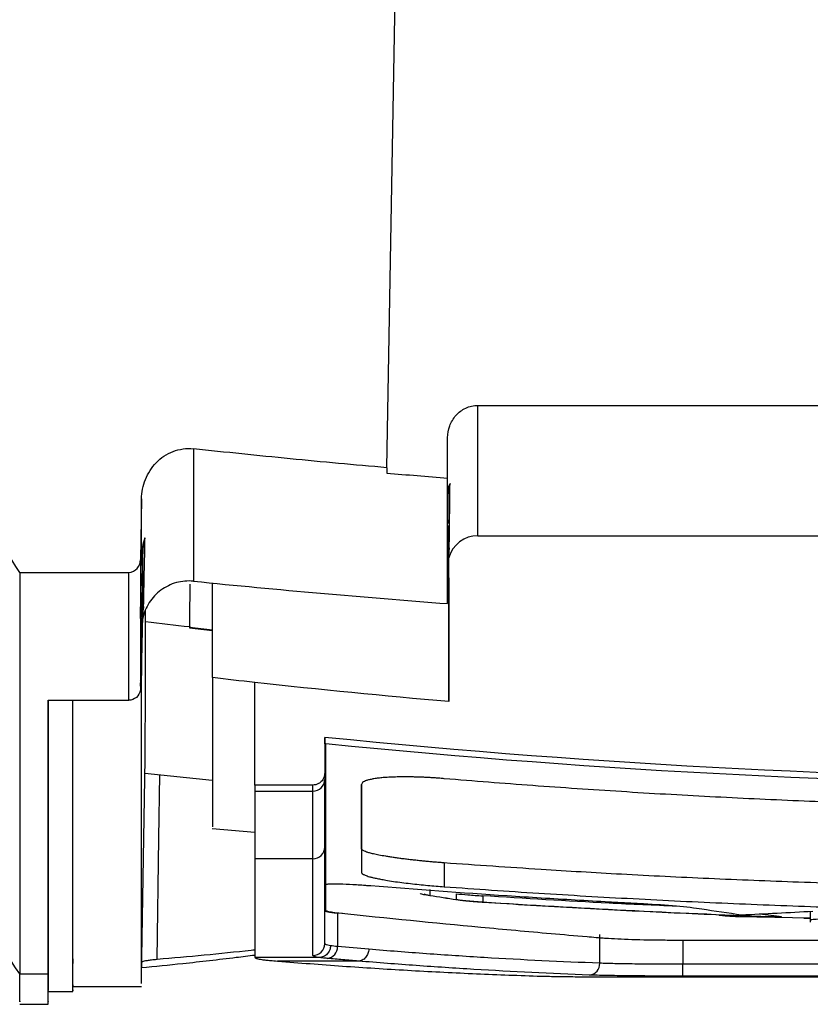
# Model space of a CAD drawing. Header units: millimetres. Extents: x 82 to 1002, y -172 to 1064.
# Tile 120 of 159: x 642 to 658, y 689 to 710. Entities that reach past the tile are written whole.
import ezdxf

# ---------------------------------------------------------------- set-up
doc = ezdxf.new("R2010")
doc.units = ezdxf.units.MM

msp = doc.modelspace()

# ---------------------------------------------------------------- linework, layer by layer
at = {"color": 7, "linetype": 'Continuous', "lineweight": 25}
for p, q in [((649.512, 700.831), (649.773, 715.79)), ((651.438, 702.15), (679.96, 702.15)), ((651.438, 699.393), (651.438, 702.15)), ((650.799, 700.611), (650.799, 701.466)), ((650.799, 697.956), (650.799, 700.611)), ((644.325, 700.171), (644.304, 698.884)), ((650.823, 700.309), (650.823, 699.761)), ((651.438, 699.393), (679.96, 699.393)), ((644.304, 697.676), (644.325, 698.971)), ((650.823, 695.883), (650.823, 698.929)), ((641.748, 698.617), (644.054, 698.617)), ((650.823, 698.498), (650.823, 698.325)), ((644.327, 696.433), (644.349, 697.713)), ((644.349, 697.677), (644.349, 697.641)), ((644.412, 697.572), (644.409, 697.806)), ((645.341, 697.461), (645.341, 697.443)), ((644.322, 696.266), (644.325, 696.418)), ((644.322, 696.266), (644.299, 696.266)), ((644.303, 696.331), (644.303, 696.304)), ((646.723, 694.117), (646.723, 696.287)), ((642.348, 695.912), (644.053, 695.912)), ((648.198, 695.125), (648.198, 694.371)), ((648.198, 694.991), (648.198, 695.125)), ((648.198, 694.989), (648.198, 694.991)), ((648.223, 694.989), (648.198, 694.989)), ((644.323, 690.055), (644.404, 694.669)), ((644.397, 694.369), (645.822, 694.221)), ((648.198, 694.371), (648.198, 694.235)), ((647.948, 694.117), (646.723, 694.117)), ((646.723, 693.989), (647.948, 693.989)), ((645.821, 693.198), (646.723, 693.119)), ((648.978, 692.766), (648.978, 692.263)), ((647.948, 692.558), (646.723, 692.558)), ((650.728, 692.469), (650.728, 691.966)), ((648.199, 692.059), (648.224, 692.059)), ((648.199, 692.008), (648.199, 692.009)), ((648.199, 692.009), (648.224, 692.009)), ((648.199, 692.008), (648.224, 692.008)), ((650.421, 691.907), (650.421, 691.784)), ((650.988, 691.695), (650.988, 691.818)), ((651.541, 691.774), (651.542, 691.642)), ((648.199, 690.761), (648.199, 691.468)), ((648.576, 691.398), (648.47, 691.408)), ((648.47, 691.408), (648.47, 690.7)), ((657.756, 691.342), (657.419, 691.385)), ((658.468, 691.442), (658.468, 691.214)), ((658.333, 691.302), (658.468, 691.299)), ((654.015, 690.348), (654.015, 690.958)), ((642.348, 690.12), (642.352, 690.338)), ((642.874, 690.444), (642.872, 690.34)), ((648.087, 690.469), (646.724, 690.469)), ((646.724, 690.469), (646.724, 690.469)), ((648.913, 690.393), (647.203, 690.393)), ((675.679, 690.325), (655.769, 690.325)), ((641.748, 690.12), (642.348, 690.12)), ((654.125, 690.061), (677.322, 690.061)), ((675.679, 690.075), (655.769, 690.075)), ((642.348, 689.479), (642.353, 689.753)), ((642.353, 689.753), (642.872, 689.753)), ((642.872, 689.752), (642.874, 689.858)), ((642.872, 689.852), (644.323, 689.852)), ((641.748, 689.48), (642.348, 689.48))]:
    msp.add_line(p, q, dxfattribs=at)
at = {"color": 8, "linetype": 'Continuous', "lineweight": 25}
for p, q in [((657.46, 691.387), (657.813, 691.343)), ((658.468, 691.3), (656.967, 691.331)), ((655.769, 690.831), (655.769, 690.325))]:
    msp.add_line(p, q, dxfattribs=at)
at = {"color": 8, "linetype": 'Continuous', "lineweight": 25, "flags": 128}
msp.add_lwpolyline([(645.343, 698.366), (645.343, 698.12), (645.342, 697.875), (645.341, 697.655), (645.341, 697.461)], dxfattribs=at)
at = {"color": 7, "linetype": 'Continuous', "lineweight": 25, "flags": 128}
for points in [[(650.799, 698.326), (650.812, 698.325), (650.823, 698.325)], [(648.223, 694.989), (648.209, 694.99), (648.198, 694.991)], [(644.655, 690.426), (644.694, 692.995), (644.714, 694.336)], [(655.769, 690.075), (655.769, 690.081), (655.769, 690.095), (655.769, 690.119), (655.769, 690.15), (655.769, 690.187), (655.769, 690.23), (655.769, 690.277), (655.769, 690.325)]]:
    msp.add_lwpolyline(points, dxfattribs=at)
at = {"color": 7, "linetype": 'Continuous', "lineweight": 25}
for centre, radius, start, end in [((651.438, 698.754), 0.639, 90, 164.2668), ((665.719, 868.172), 171.923, 263.19276, 263.35469), ((647.95, 694.237), 0.248, 269.5978, 359.5919), ((647.95, 692.807), 0.249, 269.7511, 359.7488), ((647.949, 690.761), 0.25, 269.9558, 359.9556), ((648.228, 690.691), 0.242, 276.0793, 2.058), ((653.778, 690.335), 0.238, 275.1064, 3.0943)]:
    msp.add_arc(centre, radius, start, end, dxfattribs=at)
for points, knots in [([(641.748, 698.617), (641.322, 699.277), (640.918, 699.949), (640.156, 701.316), (639.797, 702.013), (639.128, 703.425), (638.818, 704.143), (638.246, 705.594), (637.985, 706.329), (637.748, 707.071)], [0, 0, 0, 0, 0.25, 0.25, 0.5, 0.5, 0.75, 0.75, 1, 1, 1, 1]), ([(650.799, 701.466), (650.799, 701.552), (650.814, 701.635), (650.873, 701.797), (650.916, 701.871), (651.032, 702.001), (651.101, 702.055), (651.261, 702.13), (651.348, 702.15), (651.438, 702.15)], [0, 0, 0, 0, 0.25, 0.25, 0.5, 0.5, 0.75, 0.75, 1, 1, 1, 1]), ([(644.325, 700.171), (644.328, 700.312), (644.355, 700.45), (644.434, 700.648), (644.466, 700.711), (644.542, 700.829), (644.586, 700.886), (644.686, 700.989), (644.74, 701.035), (644.859, 701.114), (644.925, 701.148), (645.06, 701.2), (645.13, 701.218), (645.276, 701.238), (645.35, 701.239), (645.423, 701.231)], [0, 0, 0, 0, 0.25, 0.25, 0.375, 0.375, 0.5, 0.5, 0.625, 0.625, 0.75, 0.75, 0.875, 0.875, 1, 1, 1, 1]), ([(649.512, 700.831), (648.83, 700.89), (648.148, 700.953), (646.785, 701.087), (646.104, 701.158), (645.423, 701.231)], [0, 0, 0, 0, 0.5, 0.5, 1, 1, 1, 1]), ([(650.849, 700.498), (650.845, 700.479), (650.836, 700.446), (650.829, 700.401), (650.825, 700.365), (650.824, 700.338), (650.823, 700.32), (650.823, 700.312), (650.823, 700.309)], [0, 0, 0, 0, 0.294486, 0.534844, 0.72352, 0.862791, 0.954517, 1, 1, 1, 1]), ([(650.823, 699.761), (650.823, 699.752), (650.822, 699.718), (650.812, 699.679), (650.801, 699.652), (650.799, 699.649)], [0, 0, 0, 0, 0.241136, 0.901217, 1, 1, 1, 1]), ([(650.823, 698.5), (650.823, 698.727), (650.823, 699.084), (650.823, 699.469), (650.823, 699.61)], [0, 0, 0, 0, 0.6339028, 1, 1, 1, 1]), ([(644.398, 699.347), (644.391, 699.322), (644.378, 699.276), (644.365, 699.211), (644.357, 699.155), (644.352, 699.109), (644.35, 699.072), (644.35, 699.05), (644.349, 699.041)], [0, 0, 0, 0, 0.248519, 0.462532, 0.643412, 0.792503, 0.911021, 1, 1, 1, 1]), ([(644.369, 697.896), (644.373, 698.127), (644.378, 698.367), (644.389, 698.853), (644.394, 699.1), (644.398, 699.347)], [0, 0, 0, 0, 0.5, 0.5, 1, 1, 1, 1]), ([(650.832, 699.135), (650.83, 699.117), (650.824, 699.081), (650.823, 699.044), (650.823, 699.026)], [0, 0, 0, 0, 0.497362, 1, 1, 1, 1]), ([(644.054, 698.617), (644.124, 698.617), (644.19, 698.651), (644.279, 698.752), (644.303, 698.818), (644.304, 698.884)], [0, 0, 0, 0, 0.5, 0.5, 1, 1, 1, 1]), ([(650.823, 698.5), (650.823, 698.49), (650.822, 698.471), (650.818, 698.443), (650.81, 698.416), (650.803, 698.399), (650.799, 698.391)], [0, 0, 0, 0, 0.257965, 0.508537, 0.754799, 1, 1, 1, 1]), ([(645.423, 698.43), (645.301, 698.442), (645.18, 698.431), (645.003, 698.383), (644.947, 698.361), (644.838, 698.308), (644.785, 698.276), (644.687, 698.204), (644.642, 698.164), (644.559, 698.076), (644.521, 698.027), (644.455, 697.925), (644.427, 697.872), (644.38, 697.759), (644.362, 697.7), (644.349, 697.641)], [0, 0, 0, 0, 0.25, 0.25, 0.375, 0.375, 0.5, 0.5, 0.625, 0.625, 0.75, 0.75, 0.875, 0.875, 1, 1, 1, 1]), ([(645.423, 698.43), (646.318, 698.34), (647.214, 698.254), (649.006, 698.096), (649.902, 698.023), (650.799, 697.956)], [0, 0, 0, 0, 0.5, 0.5, 1, 1, 1, 1]), ([(645.823, 696.389), (645.823, 696.697), (645.823, 697.194), (645.823, 698.064), (645.823, 698.394)], [0, 0, 0, 0, 0.620544, 1, 1, 1, 1]), ([(650.823, 698.325), (650.823, 697.77), (650.823, 697.29), (650.823, 696.477), (650.823, 696.144), (650.823, 695.883)], [0, 0, 0, 0, 0.5, 0.5, 1, 1, 1, 1]), ([(644.369, 697.896), (644.365, 697.876), (644.358, 697.836), (644.352, 697.774), (644.35, 697.733), (644.349, 697.713)], [0, 0, 0, 0, 0.33095, 0.663884, 1, 1, 1, 1]), ([(644.328, 697.755), (644.327, 697.745), (644.326, 697.723), (644.32, 697.69), (644.311, 697.663), (644.303, 697.646), (644.301, 697.64)], [0, 0, 0, 0, 0.268067, 0.547044, 0.835536, 1, 1, 1, 1]), ([(644.403, 694.669), (644.403, 694.706), (644.403, 694.819), (644.405, 695.296), (644.407, 695.972), (644.409, 696.597), (644.41, 696.988), (644.41, 697.145), (644.411, 697.33), (644.411, 697.483), (644.412, 697.572)], [0, 0, 0, 0, 0.120408, 0.366743, 0.613037, 0.829677, 0.872241, 0.898754, 0.940779, 1, 1, 1, 1]), ([(644.303, 696.328), (644.307, 696.339), (644.316, 696.36), (644.325, 696.395), (644.326, 696.42), (644.327, 696.433)], [0, 0, 0, 0, 0.303708, 0.639554, 1, 1, 1, 1]), ([(645.823, 696.389), (645.823, 695.862), (645.823, 694.809), (645.824, 693.823), (645.824, 693.257), (645.824, 693.242), (645.824, 693.236)], [0, 0, 0, 0, 0.268309, 0.53666, 0.804962, 1, 1, 1, 1]), ([(644.299, 696.266), (644.299, 696.237), (644.3, 696.208), (644.3, 696.18), (644.3, 696.161), (644.3, 696.143), (644.3, 696.124)], [0, 0, 0, 0, 0.001, 0.001, 0.001, 0.001646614, 0.001646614, 0.001646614, 0.001646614]), ([(644.323, 689.916), (644.323, 689.917), (644.323, 689.919), (644.323, 690.594), (644.323, 691.864), (644.322, 693.699), (644.322, 695.41), (644.322, 696.266)], [0, 0, 0, 0, 0.145048, 0.358786, 0.572524, 0.786262, 1, 1, 1, 1]), ([(641.748, 696.018), (641.748, 694.527), (641.748, 693.286), (641.748, 691.318), (641.748, 690.589), (641.748, 690.12)], [0, 0, 0, 0, 0.5, 0.5, 1, 1, 1, 1]), ([(644.3, 696.124), (644.29, 696.066), (644.26, 696.011), (644.171, 695.934), (644.112, 695.912), (644.053, 695.912)], [0, 0, 0, 0, 0.5, 0.5, 1, 1, 1, 1]), ([(642.35, 695.912), (642.35, 695.107), (642.351, 693.833), (642.351, 692.502), (642.351, 691.591), (642.352, 690.851), (642.352, 690.509), (642.352, 690.338)], [0, 0, 0, 0, 0.299991, 0.474808, 0.649698, 0.824812, 1, 1, 1, 1]), ([(642.872, 690.34), (642.872, 690.703), (642.872, 691.43), (642.872, 693.294), (642.872, 695.051), (642.872, 695.912)], [0, 0, 0, 0, 0.33758, 0.675161, 1, 1, 1, 1]), ([(642.874, 690.444), (642.874, 690.809), (642.874, 691.538), (642.874, 693.374), (642.874, 695.091), (642.874, 695.912)], [0, 0, 0, 0, 0.342806, 0.685612, 1, 1, 1, 1]), ([(683.248, 695.125), (677.426, 694.535), (671.575, 694.24), (659.872, 694.24), (654.02, 694.535), (648.198, 695.125)], [0, 0, 0, 0, 0.5, 0.5, 1, 1, 1, 1]), ([(683.223, 694.989), (677.41, 694.404), (671.566, 694.111), (659.88, 694.111), (654.037, 694.404), (648.223, 694.989)], [0, 0, 0, 0, 0.5, 0.5, 1, 1, 1, 1]), ([(648.198, 694.371), (648.198, 694.36), (648.197, 694.338), (648.191, 694.306), (648.179, 694.269), (648.158, 694.229), (648.123, 694.185), (648.073, 694.147), (648.012, 694.122), (647.969, 694.118), (647.948, 694.117)], [0, 0, 0, 0, 0.080345, 0.164259, 0.251245, 0.37568, 0.500689, 0.675574, 0.843608, 1, 1, 1, 1]), ([(650.728, 694.252), (650.697, 694.255), (650.635, 694.26), (650.543, 694.267), (650.451, 694.273), (650.36, 694.277), (650.271, 694.282), (650.182, 694.285), (650.095, 694.287), (650.01, 694.289), (649.928, 694.29), (649.847, 694.29), (649.77, 694.289), (649.695, 694.287), (649.622, 694.285), (649.553, 694.282), (649.471, 694.277), (649.38, 694.269), (649.283, 694.257), (649.196, 694.242), (649.121, 694.225), (649.059, 694.205), (649.014, 694.182), (648.984, 694.157), (648.98, 694.138), (648.978, 694.128)], [0, 0, 0, 0, 0.033906, 0.067549, 0.101028, 0.134447, 0.167973, 0.201555, 0.235083, 0.268449, 0.301629, 0.33471, 0.367787, 0.400951, 0.434176, 0.467334, 0.500295, 0.556873, 0.615284, 0.675539, 0.737036, 0.800122, 0.865144, 0.931716, 1, 1, 1, 1]), ([(648.978, 694.128), (648.978, 694.069), (648.978, 693.952), (648.978, 693.783), (648.978, 693.618), (648.978, 693.459), (648.978, 693.305), (648.978, 693.156), (648.978, 693.013), (648.978, 692.874), (648.978, 692.741), (648.978, 692.614), (648.978, 692.491), (648.978, 692.374), (648.978, 692.3), (648.978, 692.263)], [0, 0, 0, 0, 0.076968, 0.153923, 0.230866, 0.307799, 0.384723, 0.46164, 0.538552, 0.61546, 0.692366, 0.769271, 0.846177, 0.923086, 1, 1, 1, 1]), ([(648.978, 692.766), (648.978, 692.821), (648.978, 692.918), (648.978, 693.043), (648.978, 693.152), (648.978, 693.268), (648.978, 693.403), (648.978, 693.547), (648.978, 693.717), (648.978, 693.909), (648.978, 694.053), (648.978, 694.126), (648.978, 694.128)], [0, 0, 0, 0, 0.1424748, 0.2486092, 0.3184035, 0.4154172, 0.519274, 0.6231703, 0.7270111, 0.8698165, 0.9965618, 1, 1, 1, 1]), ([(665.723, 693.624), (665.41, 693.624), (664.784, 693.625), (663.845, 693.633), (662.907, 693.645), (661.969, 693.662), (661.031, 693.684), (660.093, 693.711), (659.156, 693.743), (658.219, 693.78), (657.282, 693.822), (656.345, 693.869), (655.408, 693.92), (654.472, 693.977), (653.535, 694.038), (652.599, 694.104), (651.663, 694.175), (651.04, 694.227), (650.728, 694.252)], [0, 0, 0, 0, 0.0625295, 0.1250471, 0.1875544, 0.2500533, 0.3125453, 0.3750323, 0.4375159, 0.4999978, 0.5624798, 0.6249637, 0.687451, 0.7499435, 0.8124429, 0.874951, 0.9374695, 1, 1, 1, 1]), ([(650.728, 692.469), (650.697, 692.472), (650.635, 692.477), (650.54, 692.485), (650.444, 692.493), (650.347, 692.502), (650.249, 692.512), (650.15, 692.522), (650.052, 692.533), (649.954, 692.544), (649.856, 692.556), (649.76, 692.569), (649.666, 692.582), (649.576, 692.595), (649.465, 692.614), (649.346, 692.635), (649.233, 692.659), (649.147, 692.68), (649.084, 692.699), (649.041, 692.716), (649.012, 692.73), (648.995, 692.742), (648.985, 692.752), (648.98, 692.759), (648.979, 692.763), (648.978, 692.766), (648.978, 692.766), (648.978, 692.766)], [0, 0, 0, 0, 0.033612, 0.068021, 0.103224, 0.139213, 0.175977, 0.213503, 0.251776, 0.290959, 0.331146, 0.372254, 0.414089, 0.45658, 0.499907, 0.579831, 0.652626, 0.718221, 0.777251, 0.829504, 0.874631, 0.912688, 0.9439, 0.968286, 0.9858, 0.996383, 1, 1, 1, 1]), ([(665.723, 691.922), (665.344, 691.924), (664.593, 691.928), (663.478, 691.939), (662.384, 691.955), (661.313, 691.974), (660.262, 691.999), (659.234, 692.027), (657.923, 692.07), (656.337, 692.133), (654.522, 692.223), (652.658, 692.336), (651.41, 692.422), (650.728, 692.469)], [0, 0, 0, 0, 0.0757591, 0.1500735, 0.2229445, 0.2943733, 0.3643612, 0.4329098, 0.5000205, 0.6266651, 0.750006, 0.863423, 1, 1, 1, 1]), ([(648.978, 692.263), (648.979, 692.26), (648.98, 692.254), (648.987, 692.244), (649.001, 692.233), (649.022, 692.221), (649.053, 692.208), (649.093, 692.193), (649.145, 692.178), (649.21, 692.162), (649.288, 692.144), (649.381, 692.125), (649.502, 692.104), (649.65, 692.079), (649.826, 692.055), (650.008, 692.033), (650.191, 692.013), (650.373, 691.995), (650.552, 691.979), (650.67, 691.97), (650.728, 691.966)], [0, 0, 0, 0, 0.032329, 0.067125, 0.104453, 0.144448, 0.187329, 0.23297, 0.281123, 0.331703, 0.385, 0.441334, 0.500257, 0.580213, 0.657629, 0.732027, 0.803115, 0.871507, 0.937153, 1, 1, 1, 1]), ([(649.172, 691.982), (649.153, 691.983), (649.102, 691.987), (649, 691.995), (648.817, 692.007), (648.619, 692.018), (648.449, 692.022), (648.352, 692.022), (648.288, 692.02), (648.246, 692.015), (648.231, 692.011), (648.224, 692.009)], [0, 0, 0, 0, 0.046072, 0.125465, 0.250154, 0.499406, 0.628688, 0.7494, 0.832631, 0.915862, 1, 1, 1, 1]), ([(654.942, 691.602), (654.822, 691.608), (654.701, 691.614), (654.461, 691.627), (654.1, 691.647), (653.258, 691.695), (651.574, 691.8), (650.133, 691.905), (649.172, 691.982)], [0, 0, 0, 0, 0.0625, 0.0625, 0.125, 0.25, 0.5, 1, 1, 1, 1]), ([(650.299, 691.818), (650.299, 691.818), (650.299, 691.816), (650.301, 691.813), (650.313, 691.807), (650.336, 691.8), (650.37, 691.793), (650.404, 691.787), (650.421, 691.784)], [0, 0, 0, 0, 0.00041, 0.168503, 0.352507, 0.552424, 0.768255, 1, 1, 1, 1]), ([(650.728, 691.966), (651.061, 691.942), (651.727, 691.895), (652.725, 691.829), (653.724, 691.769), (654.723, 691.713), (655.722, 691.662), (656.721, 691.616), (657.721, 691.575), (658.72, 691.538), (659.72, 691.507), (660.72, 691.48), (661.72, 691.458), (662.721, 691.441), (663.721, 691.429), (664.722, 691.421), (665.389, 691.42), (665.723, 691.42)], [0, 0, 0, 0, 0.066691, 0.133371, 0.200043, 0.266708, 0.333367, 0.400022, 0.466675, 0.533327, 0.59998, 0.666635, 0.733294, 0.799958, 0.86663, 0.93331, 1, 1, 1, 1]), ([(650.988, 691.818), (651.049, 691.81), (651.133, 691.802), (651.324, 691.787), (651.432, 691.78), (651.541, 691.774)], [0, 0, 0, 0, 0.5, 0.5, 1, 1, 1, 1]), ([(660.819, 690.83), (659.785, 690.83), (658.235, 690.83), (656.555, 690.83), (655.909, 690.83), (655.65, 690.83), (655.522, 690.831), (655.148, 690.834), (654.673, 690.844), (654.295, 690.861), (654.104, 690.874), (654.068, 690.876), (654.001, 690.882), (653.97, 690.885), (653.874, 690.893), (653.81, 690.898), (653.49, 690.926), (652.731, 690.992), (651.002, 691.15), (649.53, 691.296), (648.433, 691.411), (648.38, 691.418), (648.299, 691.432), (648.27, 691.44), (648.232, 691.455), (648.224, 691.463), (648.224, 691.479), (648.224, 691.519), (648.224, 691.621), (648.224, 691.716), (648.224, 691.782)], [0, 0, 0, 0, 0.125, 0.1875, 0.203125, 0.203125, 0.21875, 0.21875, 0.25, 0.28125, 0.28125, 0.289062, 0.289062, 0.296875, 0.296875, 0.3125, 0.3125, 0.375, 0.5, 0.75, 0.75, 0.765625, 0.765625, 0.78125, 0.78125, 0.796875, 0.796875, 0.8125, 0.875, 1, 1, 1, 1]), ([(651.534, 691.638), (651.414, 691.646), (651.293, 691.656), (651.08, 691.676), (650.987, 691.687), (650.918, 691.698)], [0, 0, 0, 0, 0.5, 0.5, 1, 1, 1, 1]), ([(650.988, 691.695), (650.999, 691.694), (651.022, 691.69), (651.059, 691.685), (651.098, 691.68), (651.139, 691.676), (651.18, 691.671), (651.221, 691.667), (651.261, 691.664), (651.301, 691.66), (651.34, 691.657), (651.378, 691.654), (651.414, 691.651), (651.449, 691.648), (651.481, 691.646), (651.512, 691.644), (651.532, 691.642), (651.542, 691.642)], [0, 0, 0, 0, 0.089149, 0.175086, 0.257812, 0.337326, 0.413628, 0.486719, 0.556597, 0.623264, 0.686718, 0.746961, 0.803992, 0.857811, 0.908419, 0.955815, 1, 1, 1, 1]), ([(651.542, 691.642), (651.879, 691.62), (652.553, 691.577), (653.566, 691.519), (654.578, 691.465), (655.589, 691.416), (656.601, 691.371), (657.276, 691.345), (657.613, 691.332)], [0, 0, 0, 0, 0.166792, 0.3335291, 0.5002149, 0.6668529, 0.8334468, 1, 1, 1, 1]), ([(656.171, 691.492), (656.032, 691.513), (655.846, 691.535), (655.422, 691.573), (655.184, 691.589), (654.942, 691.602)], [0, 0, 0, 0, 0.5, 0.5, 1, 1, 1, 1]), ([(648.199, 691.468), (648.199, 691.466), (648.201, 691.461), (648.21, 691.455), (648.223, 691.449), (648.243, 691.442), (648.267, 691.436), (648.297, 691.43), (648.332, 691.425), (648.373, 691.419), (648.418, 691.413), (648.453, 691.41), (648.47, 691.408)], [0, 0, 0, 0, 0.102762, 0.204172, 0.304499, 0.404016, 0.503005, 0.60175, 0.700539, 0.799656, 0.899384, 1, 1, 1, 1]), ([(656.967, 691.329), (656.855, 691.333), (656.745, 691.339), (656.588, 691.352), (656.541, 691.358), (656.541, 691.364)], [0, 0, 0, 0, 0.5, 0.5, 1, 1, 1, 1]), ([(657.813, 691.343), (657.839, 691.34), (657.855, 691.337), (657.861, 691.332), (657.851, 691.33), (657.809, 691.327), (657.777, 691.326), (657.7, 691.326), (657.655, 691.327), (657.609, 691.329)], [0, 0, 0, 0, 0.25, 0.25, 0.5, 0.5, 0.75, 0.75, 1, 1, 1, 1]), ([(657.613, 691.332), (657.623, 691.332), (657.642, 691.331), (657.671, 691.331), (657.698, 691.331), (657.723, 691.331), (657.745, 691.331), (657.764, 691.332), (657.777, 691.333), (657.786, 691.334), (657.787, 691.335), (657.788, 691.336)], [0, 0, 0, 0, 0.105466, 0.212314, 0.320558, 0.43021, 0.541282, 0.653786, 0.767733, 0.883135, 1, 1, 1, 1]), ([(646.712, 690.627), (646.689, 690.624), (646.003, 690.546), (645.317, 690.485), (644.655, 690.426)], [0, 0, 0, 0, 0.033563, 1, 1, 1, 1]), ([(648.322, 690.719), (648.321, 690.69), (648.316, 690.658), (648.292, 690.597), (648.274, 690.568), (648.229, 690.519), (648.201, 690.5), (648.144, 690.475), (648.115, 690.47), (648.087, 690.469)], [0, 0, 0, 0, 0.25, 0.25, 0.5, 0.5, 0.75, 0.75, 1, 1, 1, 1]), ([(649.13, 690.643), (649.129, 690.614), (649.124, 690.582), (649.102, 690.522), (649.085, 690.493), (649.043, 690.444), (649.018, 690.425), (648.965, 690.4), (648.938, 690.394), (648.913, 690.393)], [0, 0, 0, 0, 0.25, 0.25, 0.5, 0.5, 0.75, 0.75, 1, 1, 1, 1]), ([(654.015, 690.348), (653.201, 690.378), (652.387, 690.418), (651.165, 690.492), (650.758, 690.519), (649.944, 690.577), (649.537, 690.61), (649.13, 690.643)], [0, 0, 0, 0, 0.5, 0.5, 0.75, 0.75, 1, 1, 1, 1]), ([(642.352, 690.338), (642.352, 690.155), (642.353, 689.813), (642.353, 689.786), (642.353, 689.773)], [0, 0, 0, 0, 0.537447, 1, 1, 1, 1]), ([(642.872, 689.787), (642.872, 689.777), (642.872, 689.737), (642.872, 689.913), (642.872, 690.198), (642.872, 690.34)], [0, 0, 0, 0, 0.148885, 0.574429, 1, 1, 1, 1]), ([(642.874, 689.887), (642.874, 689.876), (642.874, 689.837), (642.874, 690.014), (642.874, 690.301), (642.874, 690.444)], [0, 0, 0, 0, 0.152636, 0.576304, 1, 1, 1, 1]), ([(646.724, 690.514), (646.592, 690.498), (646.082, 690.435), (645.282, 690.343), (644.614, 690.277), (644.323, 690.248)], [0, 0, 0, 0, 0.165248, 0.636812, 1, 1, 1, 1]), ([(644.655, 690.426), (644.633, 690.424), (644.591, 690.42), (644.535, 690.413), (644.485, 690.407), (644.443, 690.402), (644.398, 690.394), (644.358, 690.386), (644.329, 690.375), (644.325, 690.368), (644.323, 690.365)], [0, 0, 0, 0, 0.107548, 0.211274, 0.311356, 0.407992, 0.501404, 0.664706, 0.830431, 1, 1, 1, 1]), ([(646.724, 690.469), (646.725, 690.467), (646.729, 690.462), (646.741, 690.455), (646.758, 690.448), (646.78, 690.441), (646.815, 690.434), (646.87, 690.425), (646.953, 690.415), (647.023, 690.409), (647.059, 690.405)], [0, 0, 0, 0, 0.107686, 0.211598, 0.31175, 0.408223, 0.501172, 0.658497, 0.824752, 1, 1, 1, 1]), ([(647.203, 690.393), (647.661, 690.356), (648.118, 690.32), (649.033, 690.255), (649.491, 690.226), (650.406, 690.173), (650.864, 690.15), (651.779, 690.109), (652.236, 690.092), (652.694, 690.077)], [0, 0, 0, 0, 0.25, 0.25, 0.5, 0.5, 0.75, 0.75, 1, 1, 1, 1]), ([(648.254, 690.45), (648.237, 690.452), (648.205, 690.455), (648.162, 690.459), (648.122, 690.464), (648.099, 690.467), (648.087, 690.469)], [0, 0, 0, 0, 0.250793, 0.500852, 0.750492, 1, 1, 1, 1]), ([(648.913, 690.393), (648.858, 690.398), (648.748, 690.407), (648.528, 690.426), (648.363, 690.441), (648.254, 690.45)], [0, 0, 0, 0, 0.249987, 0.499991, 1, 1, 1, 1]), ([(653.799, 690.098), (652.985, 690.128), (652.17, 690.168), (650.949, 690.242), (650.542, 690.269), (649.727, 690.327), (649.32, 690.36), (648.913, 690.393)], [0, 0, 0, 0, 0.5, 0.5, 0.75, 0.75, 1, 1, 1, 1]), ([(655.769, 690.325), (655.591, 690.325), (655.416, 690.325), (655.16, 690.327), (655.075, 690.327), (654.911, 690.329), (654.832, 690.33), (654.604, 690.333), (654.461, 690.335), (654.212, 690.341), (654.105, 690.344), (654.015, 690.348)], [0, 0, 0, 0, 0.25, 0.25, 0.375, 0.375, 0.5, 0.5, 0.75, 0.75, 1, 1, 1, 1]), ([(641.748, 689.543), (641.748, 689.532), (641.748, 689.505), (641.748, 689.882), (641.748, 690.12)], [0, 0, 0, 0, 0.367578, 1, 1, 1, 1]), ([(642.348, 689.544), (642.348, 689.536), (642.348, 689.511), (642.348, 689.88), (642.348, 690.12)], [0, 0, 0, 0, 0.350584, 1, 1, 1, 1]), ([(652.694, 690.077), (652.715, 690.076), (652.757, 690.075), (652.822, 690.073), (652.888, 690.072), (652.98, 690.07), (653.113, 690.067), (653.295, 690.065), (653.49, 690.063), (653.693, 690.062), (653.905, 690.061), (654.05, 690.061), (654.125, 690.061)], [0, 0, 0, 0, 0.068782, 0.133164, 0.193298, 0.249372, 0.372368, 0.499608, 0.62634, 0.749705, 0.869354, 1, 1, 1, 1]), ([(655.769, 690.075), (655.57, 690.075), (655.374, 690.075), (654.987, 690.077), (654.804, 690.079), (654.458, 690.083), (654.3, 690.085), (654.019, 690.091), (653.898, 690.094), (653.799, 690.098)], [0, 0, 0, 0, 0.25, 0.25, 0.5, 0.5, 0.75, 0.75, 1, 1, 1, 1])]:
    msp.add_open_spline(points, degree=3, knots=knots, dxfattribs=at)
for points in [[(645.423, 701.231), (645.423, 700.223), (645.423, 699.289), (645.423, 698.43)], [(649.512, 700.831), (649.512, 700.793), (649.511, 700.756), (649.51, 700.718)], [(649.51, 700.718), (649.94, 700.681), (650.369, 700.645), (650.799, 700.611)], [(650.799, 700.239), (650.799, 700.328), (650.816, 700.415), (650.849, 700.498)], [(650.833, 699.135), (650.837, 699.572), (650.845, 700.03), (650.849, 700.498)], [(644.325, 698.971), (644.325, 699.359), (644.325, 699.759), (644.325, 700.171)], [(644.398, 699.347), (644.352, 699.226), (644.327, 699.101), (644.325, 698.971)], [(644.304, 698.884), (644.304, 698.468), (644.304, 698.065), (644.304, 697.676)], [(644.349, 699.041), (644.342, 698.613), (644.335, 698.184), (644.328, 697.755)], [(644.349, 697.713), (644.349, 698.132), (644.349, 698.575), (644.349, 699.041)], [(641.748, 698.617), (641.748, 697.68), (641.748, 696.814), (641.748, 696.018)], [(644.053, 695.912), (644.053, 696.736), (644.054, 697.637), (644.054, 698.617)], [(644.301, 697.64), (644.302, 697.652), (644.303, 697.664), (644.304, 697.676)], [(644.301, 697.64), (644.302, 697.184), (644.302, 696.746), (644.303, 696.328)], [(644.328, 697.755), (644.328, 697.294), (644.327, 696.854), (644.327, 696.433)], [(645.341, 697.461), (645.032, 697.498), (644.721, 697.535), (644.412, 697.572)], [(645.341, 697.443), (645.502, 697.424), (645.662, 697.405), (645.823, 697.386)], [(646.723, 696.287), (646.423, 696.32), (646.123, 696.354), (645.823, 696.389)], [(644.303, 696.304), (644.303, 696.291), (644.302, 696.278), (644.299, 696.266)], [(644.303, 696.339), (644.303, 696.328), (644.303, 696.316), (644.303, 696.304)], [(650.823, 695.883), (649.455, 696.001), (648.088, 696.136), (646.723, 696.287)], [(642.348, 690.12), (642.348, 690.584), (642.348, 692.015), (642.348, 694.445), (642.348, 695.912)], [(648.198, 694.989), (648.198, 693.672), (648.199, 692.695), (648.199, 692.059)], [(648.224, 692.059), (648.224, 692.695), (648.223, 693.672), (648.223, 694.989)], [(641.748, 690.12), (640.821, 691.537), (640.019, 693.028), (639.351, 694.574)], [(646.723, 694.117), (646.723, 694.074), (646.723, 694.031), (646.723, 693.989)], [(647.948, 693.989), (647.948, 694.031), (647.948, 694.074), (647.948, 694.117)], [(648.198, 692.806), (648.198, 693.226), (648.198, 693.702), (648.198, 694.235)], [(646.723, 693.989), (646.723, 693.455), (646.723, 692.979), (646.723, 692.558)], [(647.948, 692.558), (647.948, 692.979), (647.948, 693.455), (647.948, 693.989)], [(648.199, 690.761), (648.199, 691.169), (648.199, 691.84), (648.198, 692.806)], [(646.723, 692.558), (646.724, 691.557), (646.724, 690.873), (646.724, 690.469)], [(647.949, 690.512), (647.949, 690.92), (647.949, 691.591), (647.948, 692.558)], [(648.199, 692.059), (648.199, 692.042), (648.199, 692.025), (648.199, 692.009)], [(648.199, 691.468), (648.199, 691.619), (648.199, 691.799), (648.199, 692.008)], [(648.224, 692.009), (648.224, 692.025), (648.224, 692.042), (648.224, 692.059)], [(648.224, 692.008), (648.224, 692.011), (648.224, 692.011), (648.224, 692.009)], [(648.224, 691.782), (648.224, 691.853), (648.224, 691.928), (648.224, 692.008)], [(650.351, 691.787), (650.263, 691.801), (650.215, 691.814), (650.215, 691.824)], [(650.918, 691.698), (650.729, 691.727), (650.54, 691.757), (650.351, 691.787)], [(650.421, 691.784), (650.61, 691.754), (650.799, 691.724), (650.988, 691.695)], [(651.534, 691.638), (651.533, 691.638), (651.533, 691.638), (651.532, 691.638)], [(657.609, 691.329), (655.583, 691.404), (653.557, 691.507), (651.534, 691.638)], [(657.009, 691.366), (656.729, 691.406), (656.45, 691.448), (656.171, 691.492)], [(658.52, 691.444), (658.016, 691.414), (657.512, 691.388), (657.009, 691.366)], [(657.608, 691.329), (657.608, 691.329), (657.609, 691.329), (657.609, 691.329)], [(657.788, 691.336), (657.788, 691.338), (657.777, 691.34), (657.756, 691.342)], [(648.322, 690.719), (648.24, 690.732), (648.199, 690.746), (648.199, 690.761)], [(648.47, 690.7), (648.411, 690.706), (648.362, 690.712), (648.322, 690.719)], [(649.13, 690.643), (648.91, 690.661), (648.69, 690.68), (648.47, 690.7)], [(647.059, 690.405), (647.095, 690.402), (647.143, 690.398), (647.203, 690.393)], [(648.087, 690.469), (647.995, 690.482), (647.949, 690.497), (647.949, 690.512)]]:
    msp.add_open_spline(points, degree=3, dxfattribs=at)
at = {"color": 8, "linetype": 'Continuous', "lineweight": 25}
for points, knots in [([(655.636, 691.553), (655.161, 691.574), (653.795, 691.632), (652.431, 691.718), (651.541, 691.774)], [0, 0, 0, 0, 0.347629, 1, 1, 1, 1]), ([(658.673, 691.279), (658.62, 691.276), (658.516, 691.27), (658.457, 691.261), (658.472, 691.255), (658.474, 691.254)], [0, 0, 0, 0, 0.469726, 0.938776, 1, 1, 1, 1])]:
    msp.add_open_spline(points, degree=3, knots=knots, dxfattribs=at)

doc.saveas('drawing.dxf')
